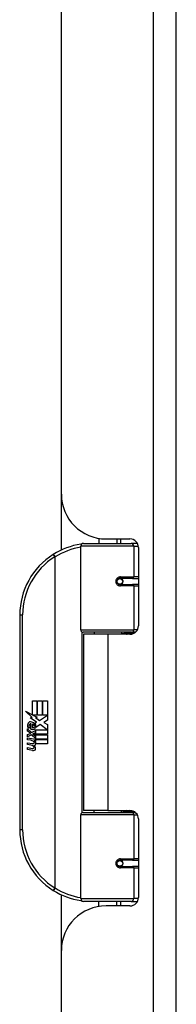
# Model space of a CAD drawing. Header units: inches. Extents: x 4 to 134, y 7 to 73.
# Tile 58 of 88: x 32.59 to 33.68, y 31.7 to 38.58. Entities that reach past the tile are written whole.
import ezdxf

# ---------------------------------------------------------------- set-up
doc = ezdxf.new("R2010")
doc.units = ezdxf.units.IN
doc.header["$MEASUREMENT"] = 0
doc.layers.add('Visible Edges(ANSI)', color=7, linetype='Continuous', lineweight=25)
doc.layers.add('Visible Tangent Edges(ANSI)', color=7, linetype='Continuous', lineweight=25)

msp = doc.modelspace()

# ---------------------------------------------------------------- linework, layer by layer
at = {"layer": 'Visible Edges(ANSI)'}
for p, q in [((33.6842, 15.9314), (33.6842, 51.4124)), ((32.8842, 35.2649), (32.8842, 45.7304)), ((32.8842, 34.8755), (32.8842, 35.2649)), ((33.1442, 34.9573), (33.1442, 34.9219)), ((33.1962, 34.9529), (33.3621, 34.9529)), ((33.2702, 34.9529), (33.2702, 34.9219)), ((33.0197, 34.3176), (33.0197, 34.9022)), ((33.0394, 34.9219), (33.3693, 34.9219)), ((33.4141, 34.9219), (33.3693, 34.9219)), ((33.4212, 34.8939), (33.4212, 34.3465)), ((33.2866, 34.6772), (33.287, 34.6752)), ((33.2919, 34.6759), (33.2868, 34.6759)), ((33.3788, 34.6778), (33.2919, 34.6778)), ((33.2942, 34.6757), (33.2942, 34.6777)), ((33.3788, 34.6778), (33.4212, 34.6778)), ((33.2919, 34.6345), (33.3788, 34.6345)), ((33.2949, 34.6367), (33.2954, 34.6345)), ((33.4212, 34.6345), (33.3788, 34.6345)), ((32.5947, 34.4219), (32.5947, 32.9219)), ((33.3731, 34.3018), (33.0354, 34.3018)), ((33.2072, 34.2874), (33.0392, 34.2874)), ((33.0392, 34.2874), (33.0392, 33.0564)), ((33.1117, 34.3018), (33.1117, 34.2874)), ((33.3621, 34.2874), (33.2072, 34.2874)), ((33.3027, 34.3018), (33.3027, 34.2874)), ((33.3731, 34.3018), (33.4008, 34.3018)), ((32.6826, 33.8219), (32.7147, 33.8219)), ((32.6826, 33.7249), (32.6826, 33.8219)), ((32.7147, 33.8219), (32.7147, 33.7232)), ((32.7192, 33.8219), (32.7513, 33.8219)), ((32.7192, 33.7232), (32.7192, 33.8219)), ((32.7513, 33.8219), (32.7513, 33.7232)), ((32.7555, 33.7232), (32.7555, 33.8219)), ((32.7555, 33.8219), (32.7876, 33.8219)), ((32.7876, 33.8219), (32.7876, 33.6881)), ((32.6349, 33.7498), (32.6826, 33.7249)), ((32.6811, 33.7059), (32.6349, 33.7498)), ((32.6669, 33.7039), (32.6811, 33.7059)), ((32.711, 33.6725), (32.6669, 33.7039)), ((32.6859, 33.7232), (32.7153, 33.7079)), ((32.7147, 33.7232), (32.6859, 33.7232)), ((32.7153, 33.7079), (32.7053, 33.706)), ((32.7053, 33.706), (32.7333, 33.6863)), ((32.7513, 33.7232), (32.7192, 33.7232)), ((32.7333, 33.6863), (32.787, 33.7232)), ((32.787, 33.7232), (32.7555, 33.7232)), ((32.6493, 33.6266), (32.6772, 33.602)), ((32.6493, 33.6104), (32.6493, 33.6266)), ((32.661, 33.632), (32.652, 33.632)), ((32.673, 33.6254), (32.673, 33.662)), ((32.682, 33.6605), (32.682, 33.6365)), ((32.6994, 33.6656), (32.711, 33.6725)), ((32.7374, 33.6563), (32.7075, 33.6356)), ((32.7864, 33.6197), (32.7374, 33.6563)), ((32.7876, 33.6881), (32.7615, 33.6705)), ((32.7615, 33.6705), (32.7876, 33.6566)), ((32.7876, 33.6566), (32.7876, 33.5897)), ((32.6688, 33.5969), (32.6493, 33.6104)), ((32.6493, 33.587), (32.6688, 33.5945)), ((32.6493, 33.5708), (32.6493, 33.587)), ((32.6774, 33.5843), (32.6493, 33.5708)), ((32.6493, 33.5639), (32.7039, 33.5543)), ((32.6493, 33.5507), (32.6493, 33.5639)), ((32.6688, 33.5945), (32.6688, 33.5969)), ((32.6772, 33.602), (32.7039, 33.6158)), ((32.7039, 33.56), (32.6774, 33.5843)), ((32.7039, 33.5996), (32.6855, 33.5918)), ((32.6855, 33.5918), (32.6855, 33.5897)), ((32.6855, 33.5897), (32.7039, 33.5764)), ((32.6891, 33.5897), (32.7068, 33.5972)), ((32.7876, 33.5897), (32.6891, 33.5897)), ((32.6964, 33.5855), (32.7876, 33.5855)), ((32.7068, 33.578), (32.6964, 33.5855)), ((32.7039, 33.6158), (32.7039, 33.5996)), ((32.7039, 33.5764), (32.7039, 33.56)), ((32.7039, 33.5543), (32.7039, 33.5429)), ((32.7068, 33.6197), (32.7864, 33.6197)), ((32.7068, 33.5972), (32.7068, 33.6197)), ((32.7068, 33.5558), (32.7068, 33.578)), ((32.7876, 33.5558), (32.7068, 33.5558)), ((32.7876, 33.5855), (32.7876, 33.5558)), ((32.6718, 33.5468), (32.6493, 33.5507)), ((32.6493, 33.53), (32.6838, 33.5239)), ((32.6493, 33.5168), (32.6493, 33.53)), ((32.6718, 33.5129), (32.6493, 33.5168)), ((32.6493, 33.4964), (32.6838, 33.4903)), ((32.6493, 33.4832), (32.6493, 33.4964)), ((32.6836, 33.4766), (32.6493, 33.4832)), ((32.6943, 33.5438), (32.6943, 33.5409)), ((32.7039, 33.5429), (32.6943, 33.5438)), ((32.7006, 33.5399), (32.7068, 33.5393)), ((32.7068, 33.5516), (32.7876, 33.5516)), ((32.7068, 33.5393), (32.7068, 33.5516)), ((32.7876, 33.5219), (32.7081, 33.5219)), ((32.7876, 33.5516), (32.7876, 33.5219)), ((33.0197, 32.4416), (33.0197, 33.0263)), ((33.0354, 33.042), (33.3731, 33.042)), ((33.2072, 33.0564), (33.0392, 33.0564)), ((33.1117, 33.042), (33.1117, 33.0564)), ((33.2072, 33.0564), (33.3621, 33.0564)), ((33.3027, 33.042), (33.3027, 33.0564)), ((33.4008, 33.042), (33.3731, 33.042)), ((33.4212, 32.9974), (33.4212, 32.45)), ((33.2866, 32.6667), (33.287, 32.6686)), ((33.2868, 32.668), (33.2919, 32.668)), ((33.3788, 32.7093), (33.2919, 32.7093)), ((33.2919, 32.666), (33.3788, 32.666)), ((33.2942, 32.6681), (33.2942, 32.6661)), ((33.2949, 32.7071), (33.2954, 32.7093)), ((33.3788, 32.7093), (33.4212, 32.7093)), ((33.4212, 32.666), (33.3788, 32.666)), ((32.8842, 32.0789), (32.8842, 32.4684)), ((33.3693, 32.4219), (33.0394, 32.4219)), ((33.1442, 32.3866), (33.1442, 32.4219)), ((33.3621, 32.3909), (33.1962, 32.3909)), ((33.2702, 32.3909), (33.2702, 32.4219)), ((33.3693, 32.4219), (33.4141, 32.4219)), ((32.8842, 21.6134), (32.8842, 32.0789))]:
    msp.add_line(p, q, dxfattribs=at)
at = {"layer": 'Visible Edges(ANSI)', "flags": 128}
for points in [[(33.0267, 34.9173), (33.0264, 34.9172), (33.0262, 34.9172), (33.0259, 34.9172), (33.0257, 34.9171), (33.0254, 34.9171), (33.0252, 34.9171), (33.0249, 34.917), (33.0247, 34.917), (33.0244, 34.917), (33.0242, 34.9169), (33.0239, 34.9169), (33.0237, 34.9169), (33.0234, 34.9168), (33.0232, 34.9168), (33.023, 34.9168), (33.0227, 34.9167), (33.0225, 34.9167), (33.0222, 34.9166), (33.022, 34.9166), (33.0217, 34.9166), (33.0215, 34.9165), (33.0212, 34.9165), (33.021, 34.9165), (33.0207, 34.9164)], [(33.2919, 34.6345), (33.2892, 34.6347), (33.2866, 34.6352), (33.284, 34.636), (33.2815, 34.6372), (33.2792, 34.6386), (33.277, 34.6404), (33.2751, 34.6425), (33.2734, 34.6449), (33.272, 34.6475), (33.271, 34.6503), (33.2704, 34.6532), (33.2702, 34.6562), (33.2704, 34.6591), (33.271, 34.662), (33.272, 34.6648), (33.2733, 34.6674), (33.275, 34.6698), (33.277, 34.6719), (33.2792, 34.6737), (33.2815, 34.6752), (33.284, 34.6764), (33.2866, 34.6772), (33.2892, 34.6777), (33.2919, 34.6778)], [(33.3389, 34.2874), (33.3414, 34.2884), (33.3439, 34.2894), (33.3464, 34.2903), (33.349, 34.2912), (33.3515, 34.292), (33.354, 34.2928), (33.3566, 34.2936), (33.3591, 34.2944), (33.3617, 34.2951), (33.3642, 34.2957), (33.3668, 34.2964), (33.3694, 34.297), (33.3719, 34.2975), (33.3745, 34.2981), (33.3771, 34.2986), (33.3797, 34.299), (33.3822, 34.2994), (33.3848, 34.2998), (33.3874, 34.3002), (33.39, 34.3005), (33.3926, 34.3008), (33.3952, 34.301), (33.3978, 34.3013), (33.4003, 34.3014)], [(33.4003, 33.0424), (33.3978, 33.0426), (33.3952, 33.0428), (33.3926, 33.0431), (33.39, 33.0433), (33.3874, 33.0437), (33.3848, 33.044), (33.3822, 33.0444), (33.3797, 33.0448), (33.3771, 33.0453), (33.3745, 33.0458), (33.3719, 33.0463), (33.3694, 33.0469), (33.3668, 33.0475), (33.3642, 33.0481), (33.3617, 33.0488), (33.3591, 33.0495), (33.3566, 33.0502), (33.354, 33.051), (33.3515, 33.0518), (33.349, 33.0527), (33.3464, 33.0536), (33.3439, 33.0545), (33.3414, 33.0554), (33.3389, 33.0564)], [(33.2919, 32.666), (33.2892, 32.6662), (33.2866, 32.6667), (33.284, 32.6675), (33.2815, 32.6687), (33.2792, 32.6701), (33.277, 32.672), (33.275, 32.6741), (33.2733, 32.6765), (33.272, 32.6791), (33.271, 32.6819), (33.2704, 32.6847), (33.2702, 32.6877), (33.2704, 32.6907), (33.271, 32.6935), (33.272, 32.6963), (33.2734, 32.6989), (33.2751, 32.7013), (33.277, 32.7034), (33.2792, 32.7052), (33.2815, 32.7067), (33.284, 32.7078), (33.2866, 32.7087), (33.2892, 32.7092), (33.2919, 32.7093)], [(33.0207, 32.4274), (33.021, 32.4274), (33.0212, 32.4274), (33.0215, 32.4273), (33.0217, 32.4273), (33.022, 32.4272), (33.0222, 32.4272), (33.0225, 32.4272), (33.0227, 32.4271), (33.023, 32.4271), (33.0232, 32.4271), (33.0234, 32.427), (33.0237, 32.427), (33.0239, 32.427), (33.0242, 32.4269), (33.0244, 32.4269), (33.0247, 32.4269), (33.0249, 32.4268), (33.0252, 32.4268), (33.0254, 32.4267), (33.0257, 32.4267), (33.0259, 32.4267), (33.0262, 32.4266), (33.0264, 32.4266), (33.0267, 32.4266)]]:
    msp.add_lwpolyline(points, dxfattribs=at)
at = {"layer": 'Visible Edges(ANSI)'}
for centre in [(33.2919, 34.6562), (33.2919, 32.6877)]:
    msp.add_circle(centre, 0.0197, dxfattribs=at)
for centre, radius, start, end in [((33.1962, 35.2649), 0.312, 180, 270), ((33.3621, 34.8939), 0.0591, 0, 90), ((33.0947, 34.4219), 0.5, 98.5081, 122.23771), ((33.0394, 34.9022), 0.0197, 90, 180), ((33.0947, 34.4219), 0.5, 122.23771, 180), ((33.2919, 34.6562), 0.0217, 279.14701, 90), ((33.0354, 34.3176), 0.0157, 180, 270), ((33.3621, 34.3465), 0.0591, 270, 0), ((32.71, 33.6501), 0.0607, 171.56052, 197.33425), ((32.6694, 33.6561), 0.0197, 86.56465, 171.56052), ((32.6894, 33.6438), 0.0307, 154.67838, 202.56091), ((32.6703, 33.6528), 0.0096, 73.52609, 154.67838), ((32.6682, 33.6361), 0.0398, 44.16843, 86.56465), ((32.6844, 33.6512), 0.0282, 246.15553, 293.84447), ((32.68, 33.6438), 0.0168, 19.37968, 82.99755), ((32.6866, 33.6449), 0.00955, 241.45471, 321.16516), ((32.6855, 33.6458), 0.0109, 321.16516, 19.37968), ((32.6897, 33.6393), 0.0152, 293.84447, 355.08017), ((32.6753, 33.643), 0.0299, 350.40854, 44.16843), ((32.6753, 33.643), 0.033, 347.07905, 43.17854), ((32.6637, 33.501), 0.0465, 57.59924, 80), ((32.6644, 33.467), 0.0465, 58.55841, 80.82565), ((32.6859, 33.5361), 0.0123, 260, 293.55712), ((32.6859, 33.5025), 0.0123, 259.9922, 293.54875), ((32.6819, 33.5296), 0.0126, 6.03001, 57.59924), ((32.6819, 33.496), 0.0126, 6.10268, 57.60833), ((32.6885, 33.5303), 0.006, 293.55712, 6.03001), ((32.6885, 33.4967), 0.006, 293.54875, 6.10268), ((32.6898, 33.5384), 0.0288, 273.6169, 286.9928), ((32.6808, 33.4876), 0.0246, 359.6788, 63.95078), ((32.6814, 33.5206), 0.024, 359.47765, 57.41137), ((32.6952, 33.5205), 0.0101, 286.9928, 359.47765), ((32.6949, 33.4875), 0.0105, 288.47479, 359.6788), ((32.6841, 33.5224), 0.024, 358.79525, 46.5849), ((32.6891, 33.5048), 0.0288, 259, 288.47479), ((33.0354, 33.0263), 0.0157, 90, 180), ((33.3621, 32.9974), 0.0591, 0, 90), ((33.0947, 32.9219), 0.5, 180, 237.76229), ((33.2919, 32.6877), 0.0217, 270, 80.85299), ((33.0947, 32.9219), 0.5, 237.76229, 261.4919), ((33.1962, 32.0789), 0.312, 90, 180), ((33.0394, 32.4416), 0.0197, 180, 270), ((33.3621, 32.45), 0.0591, 270, 0)]:
    msp.add_arc(centre, radius, start, end, dxfattribs=at)
at = {"layer": 'Visible Tangent Edges(ANSI)'}
for p, q in [((33.5232, 51.4124), (33.5232, 15.9314)), ((33.295, 34.9529), (33.295, 34.9219)), ((33.3883, 34.9022), (33.0197, 34.9022)), ((33.3883, 34.9022), (33.4206, 34.9022)), ((33.3883, 34.9022), (33.3883, 34.6877)), ((32.828, 34.8448), (32.8385, 34.8282)), ((32.8385, 34.8282), (32.8385, 32.5157)), ((32.8385, 34.8282), (32.8422, 34.8282)), ((32.8422, 32.5157), (32.8422, 34.8282)), ((33.295, 34.6776), (33.295, 34.6756)), ((33.2966, 34.6877), (33.3883, 34.6877)), ((33.4212, 34.6877), (33.3883, 34.6877)), ((33.295, 34.6368), (33.295, 34.636)), ((33.3883, 34.6247), (33.2966, 34.6247)), ((33.3883, 34.6247), (33.3883, 34.3176)), ((33.3883, 34.6247), (33.4212, 34.6247)), ((32.5947, 34.4219), (32.6144, 34.4219)), ((32.6144, 32.9219), (32.6144, 34.4219)), ((33.0197, 34.3176), (33.3883, 34.3176)), ((33.4137, 34.3176), (33.3883, 34.3176)), ((33.0274, 34.3041), (33.0274, 33.0398)), ((33.2072, 34.2874), (33.2072, 33.0564)), ((33.3883, 33.0263), (33.0197, 33.0263)), ((33.3883, 33.0263), (33.4137, 33.0263)), ((33.3883, 33.0263), (33.3883, 32.7192)), ((32.6144, 32.9219), (32.5947, 32.9219)), ((33.295, 32.7078), (33.295, 32.7071)), ((33.295, 32.6682), (33.295, 32.6663)), ((33.2966, 32.7192), (33.3883, 32.7192)), ((33.4212, 32.7192), (33.3883, 32.7192)), ((33.3883, 32.6562), (33.2966, 32.6562)), ((33.3883, 32.6562), (33.3883, 32.4416)), ((33.3883, 32.6562), (33.4212, 32.6562)), ((32.8385, 32.5157), (32.828, 32.499)), ((32.8422, 32.5157), (32.8385, 32.5157)), ((33.0197, 32.4416), (33.3883, 32.4416)), ((33.295, 32.4219), (33.295, 32.3909)), ((33.4206, 32.4416), (33.3883, 32.4416))]:
    msp.add_line(p, q, dxfattribs=at)
at = {"layer": 'Visible Tangent Edges(ANSI)', "flags": 128}
for points in [[(33.2966, 34.6877), (33.2925, 34.6874), (33.2885, 34.6867), (33.2845, 34.6855), (33.2807, 34.6839), (33.277, 34.6817), (33.2737, 34.679), (33.2707, 34.676), (33.2681, 34.6725), (33.2661, 34.6687), (33.2646, 34.6646), (33.2636, 34.6604), (33.2633, 34.6561), (33.2636, 34.6518), (33.2646, 34.6476), (33.2661, 34.6436), (33.2682, 34.6398), (33.2707, 34.6363), (33.2737, 34.6333), (33.2771, 34.6307), (33.2807, 34.6285), (33.2846, 34.6268), (33.2885, 34.6256), (33.2925, 34.6249), (33.2966, 34.6247)], [(33.4006, 34.3017), (33.3965, 34.3016), (33.3923, 34.3014), (33.3882, 34.3012), (33.384, 34.301), (33.3799, 34.3007), (33.3757, 34.3004), (33.3716, 34.3), (33.3674, 34.2996), (33.3633, 34.2992), (33.3592, 34.2988), (33.3551, 34.2983), (33.351, 34.2977), (33.3469, 34.2971), (33.3428, 34.2965), (33.3387, 34.2959), (33.3346, 34.2952), (33.3306, 34.2944), (33.3265, 34.2937), (33.3225, 34.2929), (33.3185, 34.292), (33.3145, 34.2911), (33.3105, 34.2902), (33.3066, 34.2892), (33.3026, 34.2882)], [(33.3026, 33.0557), (33.3066, 33.0546), (33.3105, 33.0537), (33.3145, 33.0527), (33.3185, 33.0518), (33.3225, 33.051), (33.3265, 33.0502), (33.3306, 33.0494), (33.3346, 33.0487), (33.3387, 33.048), (33.3428, 33.0473), (33.3469, 33.0467), (33.351, 33.0461), (33.3551, 33.0456), (33.3592, 33.0451), (33.3633, 33.0446), (33.3674, 33.0442), (33.3716, 33.0438), (33.3757, 33.0435), (33.3799, 33.0432), (33.384, 33.0429), (33.3882, 33.0427), (33.3923, 33.0425), (33.3965, 33.0423), (33.4006, 33.0422)], [(33.2966, 32.7192), (33.2925, 32.7189), (33.2885, 32.7182), (33.2845, 32.717), (33.2807, 32.7153), (33.2771, 32.7132), (33.2737, 32.7106), (33.2707, 32.7075), (33.2682, 32.7041), (33.2661, 32.7003), (33.2646, 32.6962), (33.2636, 32.692), (33.2633, 32.6877), (33.2636, 32.6834), (33.2646, 32.6792), (33.2661, 32.6752), (33.2681, 32.6714), (33.2707, 32.6679), (33.2737, 32.6648), (33.277, 32.6622), (33.2807, 32.66), (33.2845, 32.6583), (33.2885, 32.6571), (33.2925, 32.6564), (33.2966, 32.6562)]]:
    msp.add_lwpolyline(points, dxfattribs=at)
at = {"layer": 'Visible Tangent Edges(ANSI)'}
for centre, start, end in [((33.0984, 34.4219), 99.43485, 122.23771), ((33.0947, 34.4219), 122.23771, 180), ((33.0947, 32.9219), 180, 237.76229), ((33.0984, 32.9219), 237.76229, 260.56515)]:
    msp.add_arc(centre, 0.4803, start, end, dxfattribs=at)
for centre, major_axis, ratio, start_param, end_param in [((33.0236, 34.897), (-0.0029, 0.0195), 0.187781, 5.698095, 6.283185), ((33.3693, 34.9022), (0, 0.0197), 0.965926, 4.712389, 6.283185), ((32.8385, 34.8282), (-0.0105, 0.0167), 0.161367, 4.610972, 6.283185), ((33.2919, 34.6877), (0, -0.00984), 0.476565, 0, 1.570796), ((33.3788, 34.6877), (0, -0.00984), 0.965926, 0, 1.570796), ((33.2919, 34.6247), (0, 0.00984), 0.476565, 4.712389, 6.283185), ((33.3788, 34.6247), (0, 0.00984), 0.965926, 4.712389, 6.283185), ((33.3731, 34.3176), (0, -0.0157), 0.965926, 0, 1.570796), ((33.3731, 33.0263), (0, 0.0157), 0.965926, 4.712389, 6.283185), ((33.2919, 32.7192), (0, -0.00984), 0.476565, 0, 1.570796), ((33.2919, 32.6562), (0, 0.00984), 0.476565, 4.712389, 6.283185), ((33.3788, 32.7192), (0, -0.00984), 0.965926, 0, 1.570796), ((33.3788, 32.6562), (0, 0.00984), 0.965926, 4.712389, 6.283185), ((32.8385, 32.5157), (-0.0105, -0.0167), 0.161367, 0, 1.672214), ((33.0236, 32.4469), (-0.0029, -0.0195), 0.187781, 0, 0.58509), ((33.3693, 32.4416), (0, -0.0197), 0.965926, 0, 1.570796)]:
    msp.add_ellipse(centre, major_axis=major_axis, ratio=ratio, start_param=start_param, end_param=end_param, dxfattribs=at)

doc.saveas('drawing.dxf')
